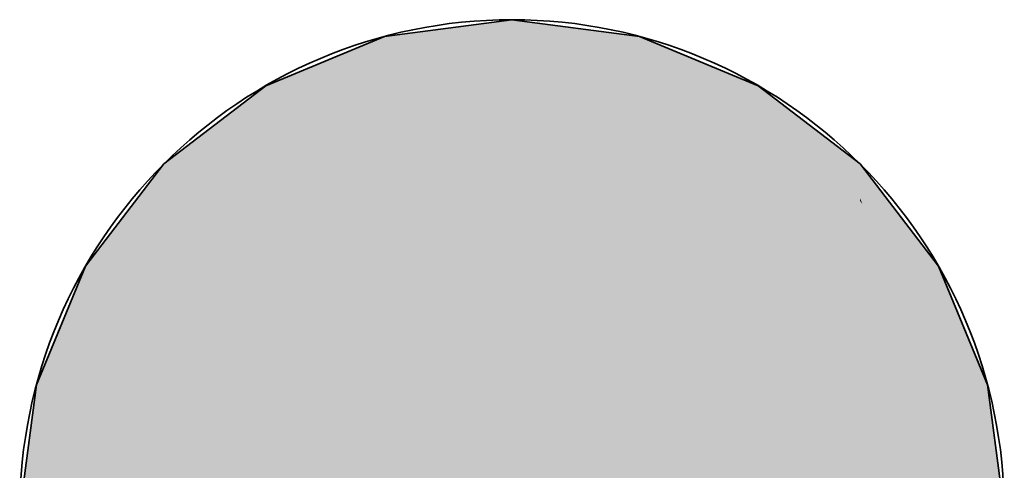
# Model space of a CAD drawing. Extents: x -459 to 541, y -543 to 550.
# Tile 27 of 256: x -251.18 to -248.74, y 58.19 to 59.31. Entities that reach past the tile are written whole.
import ezdxf

# ---------------------------------------------------------------- set-up
doc = ezdxf.new("R2010")
doc.units = 0
doc.layers.get('0').update_dxf_attribs({"lineweight": 35})
doc.layers.add('0-Shading', color=7, linetype='Continuous', lineweight=35)
doc.layers.add('H_Vorlauf', color=1, linetype='Continuous', lineweight=35, true_color=0xff0000)

# ---------------------------------------------------------------- blocks, each defined once
blk = doc.blocks.new('3D-Ansicht-A07ALAKN1N', base_point=(-283.1415, -11.0399))
at = {"layer": '0-Shading', "color": 14, "true_color": 0x900000}
for points in [[(-250.2751, 59.1654), (-249.9594, 59.2056), (-250.2751, 59.2679), (-249.9594, 59.3095)], [(-249.9594, 59.3095), (-249.9594, 59.2056), (-249.734, 59.2798), (-249.6591, 59.1674)], [(-249.6591, 59.1674), (-249.6436, 59.1654), (-249.734, 59.2798), (-249.6436, 59.2679)]]:
    blk.add_solid(points, dxfattribs=at)
at = {"layer": '0-Shading', "color": 14, "true_color": 0x8e0000}
for points in [[(-250.2972, 59.1566), (-250.2751, 59.1654), (-250.3467, 59.2383), (-250.2751, 59.2679)], [(-249.6436, 59.1654), (-249.3494, 59.0477), (-249.6436, 59.2679), (-249.3494, 59.146)], [(-250.5694, 59.146), (-250.5694, 59.0477), (-250.3467, 59.2383), (-250.2972, 59.1566)]]:
    blk.add_solid(points, dxfattribs=at)
at = {"layer": '0-Shading', "color": 14, "true_color": 0xaf0000}
for points in [[(-250.2751, 59.1654), (-249.9594, 58.9009), (-249.9594, 59.2056)], [(-249.9594, 59.2056), (-249.6436, 59.1143), (-249.6591, 59.1674)], [(-249.9594, 59.2056), (-249.9594, 58.9009), (-249.6436, 59.1143), (-249.6436, 58.8649)], [(-250.2751, 59.1654), (-250.2751, 59.0714), (-249.9594, 58.9009), (-250.225, 58.8706)], [(-249.6436, 59.1143), (-249.6436, 59.1654), (-249.6591, 59.1674)], [(-250.2751, 59.0714), (-250.2751, 58.8649), (-250.225, 58.8706)], [(-250.8289, 58.1572), (-250.822, 58.1635), (-250.8867, 58.5184), (-250.822, 58.5914)], [(-249.0967, 58.5914), (-249.0967, 58.1635), (-248.9985, 58.4806), (-248.9116, 57.9929)], [(-251.0159, 58.3726), (-251.0159, 57.9848), (-250.8867, 58.5184), (-250.8289, 58.1572)], [(-248.9116, 57.9929), (-248.9028, 57.9848), (-248.9985, 58.4806), (-248.9028, 58.3726)]]:
    blk.add_solid(points, dxfattribs=at)
at = {"layer": '0-Shading', "color": 14, "true_color": 0x8c0000}
for points in [[(-250.5911, 59.0316), (-250.5694, 59.0477), (-250.6526, 59.0822), (-250.5694, 59.146)], [(-249.3494, 59.146), (-249.0967, 58.867), (-249.1767, 59.0135)], [(-249.3494, 59.146), (-249.3494, 59.0477), (-249.0967, 58.867), (-249.0967, 58.8604)], [(-250.822, 58.9522), (-250.822, 58.8604), (-250.6526, 59.0822), (-250.5911, 59.0316)], [(-249.0967, 58.867), (-249.0967, 58.9522), (-249.1767, 59.0135)]]:
    blk.add_solid(points, dxfattribs=at)
at = {"layer": '0-Shading', "color": 14, "true_color": 0xac0000}
for points in [[(-250.5694, 59.0477), (-250.2751, 59.0714), (-250.2972, 59.1566)], [(-250.2751, 59.0714), (-250.2751, 59.1654), (-250.2972, 59.1566)], [(-249.6436, 59.1654), (-249.3494, 58.7593), (-249.3494, 59.0477)], [(-249.6436, 59.1654), (-249.6436, 59.1143), (-249.3494, 58.7593), (-249.567, 58.8374)], [(-249.6436, 59.1143), (-249.6436, 58.8649), (-249.567, 58.8374)], [(-250.2751, 59.0714), (-250.5694, 59.0477), (-250.4557, 58.8001), (-250.5694, 58.996)], [(-250.2751, 59.0714), (-250.4557, 58.8001), (-250.2751, 58.8649)], [(-250.5694, 58.996), (-250.5694, 58.7593), (-250.4557, 58.8001)]]:
    blk.add_solid(points, dxfattribs=at)
at = {"layer": '0-Shading', "color": 14, "true_color": 0xa60000}
for points in [[(-250.822, 58.8604), (-250.5694, 58.996), (-250.5911, 59.0316)], [(-250.5694, 58.996), (-250.5694, 59.0477), (-250.5911, 59.0316)], [(-249.3494, 58.7593), (-249.0967, 58.5914), (-249.3494, 59.0477), (-249.0967, 58.8604)], [(-250.822, 58.8604), (-250.822, 58.5914), (-250.5694, 58.996), (-250.5694, 58.7593)]]:
    blk.add_solid(points, dxfattribs=at)
at = {"layer": '0-Shading', "color": 16, "true_color": 0x890000}
for points in [[(-250.9257, 58.7299), (-250.822, 58.8604), (-250.9453, 58.7915), (-250.822, 58.9522)], [(-249.0967, 58.9522), (-248.9028, 58.6163), (-248.9028, 58.6995)], [(-249.0967, 58.9522), (-249.0967, 58.867), (-248.9028, 58.6163), (-249.0905, 58.8526)], [(-249.0967, 58.867), (-249.0967, 58.8604), (-249.0905, 58.8526)], [(-251.0159, 58.6995), (-251.0159, 58.6163), (-250.9453, 58.7915), (-250.9257, 58.7299)]]:
    blk.add_solid(points, dxfattribs=at)
at = {"layer": '0-Shading', "color": 12, "true_color": 0xcc0000}
for points in [[(-250.1351, 58.3998), (-249.9594, 58.4162), (-250.225, 58.8706), (-249.9594, 58.9009)], [(-249.9594, 58.4162), (-249.6436, 58.3868), (-249.9594, 58.9009), (-249.6436, 58.8649)], [(-250.225, 58.8706), (-250.2751, 58.8649), (-250.2494, 58.3892), (-250.2751, 58.4416)], [(-250.225, 58.8706), (-250.2494, 58.3892), (-250.1351, 58.3998)], [(-250.2751, 58.4416), (-250.2751, 58.3868), (-250.2494, 58.3892)]]:
    blk.add_solid(points, dxfattribs=at)
at = {"layer": '0-Shading', "color": 14, "true_color": 0x9d0000}
for points in [[(-250.8867, 58.5184), (-250.822, 58.5914), (-250.9257, 58.7299), (-250.822, 58.8604)], [(-249.0967, 58.8604), (-249.0967, 58.5914), (-249.0905, 58.8526), (-248.9985, 58.4806)], [(-248.9985, 58.4806), (-248.9028, 58.3726), (-249.0905, 58.8526), (-248.9028, 58.6163)], [(-251.0159, 58.6163), (-251.0159, 58.3726), (-250.9257, 58.7299), (-250.8867, 58.5184)], [(-251.1378, 57.7768), (-251.0159, 57.9848), (-251.1378, 58.1178), (-251.0159, 58.3726)], [(-248.9028, 57.9848), (-248.7809, 57.7768), (-248.9028, 58.3726), (-248.7809, 58.1178)]]:
    blk.add_solid(points, dxfattribs=at)
at = {"layer": '0-Shading', "color": 12, "true_color": 0xc70000}
for points in [[(-250.2751, 58.4416), (-250.2751, 58.8649), (-250.4557, 58.8001)], [(-249.6436, 58.8649), (-249.6436, 58.3868), (-249.567, 58.8374), (-249.4667, 58.3349)], [(-249.4667, 58.3349), (-249.3494, 58.3006), (-249.567, 58.8374), (-249.3494, 58.7593)], [(-250.5694, 58.7593), (-250.2751, 58.4416), (-250.4557, 58.8001)], [(-250.5694, 58.7593), (-250.5694, 58.3006), (-250.2751, 58.4416), (-250.2751, 58.3868)]]:
    blk.add_solid(points, dxfattribs=at)
at = {"layer": '0-Shading', "color": 12, "true_color": 0xbd0000}
for points in [[(-250.822, 58.1635), (-250.5694, 58.3006), (-250.822, 58.5914), (-250.5694, 58.7593)], [(-249.3494, 58.3006), (-249.0967, 58.1635), (-249.3494, 58.7593), (-249.0967, 58.5914)]]:
    blk.add_solid(points, dxfattribs=at)
at = {"layer": '0-Shading', "color": 16, "true_color": 0x850000}
for points in [[(-251.1378, 58.3321), (-251.0159, 58.6163), (-251.1378, 58.4052), (-251.0159, 58.6995)], [(-248.9028, 58.6163), (-248.7809, 58.3321), (-248.9028, 58.6995), (-248.7809, 58.4052)], [(-251.1794, 57.8443), (-251.1378, 58.1178), (-251.1794, 58.0271), (-251.1378, 58.3321)], [(-248.7809, 58.1178), (-248.7394, 57.8443), (-248.7809, 58.3321), (-248.7394, 58.0271)]]:
    blk.add_solid(points, dxfattribs=at)
at = {"layer": '0-Shading', "color": 14, "true_color": 0x920000}
for points in [[(-251.1378, 58.1178), (-251.0159, 58.3726), (-251.1378, 58.3321), (-251.0159, 58.6163)], [(-248.9028, 58.3726), (-248.7809, 58.1178), (-248.9028, 58.6163), (-248.7809, 58.3321)]]:
    blk.add_solid(points, dxfattribs=at)
at = {"layer": '0-Shading', "color": 12, "true_color": 0xe30000}
for points in [[(-250.1351, 58.3998), (-249.9594, 57.7845), (-249.9594, 58.4162)], [(-249.9594, 57.7845), (-249.6436, 57.7637), (-249.9594, 58.4162), (-249.6436, 58.3868)], [(-250.1351, 58.3998), (-250.2494, 58.3892), (-250.0697, 57.9986)], [(-250.1351, 58.3998), (-250.0697, 57.9986), (-249.9594, 57.7845), (-249.9708, 57.7837)], [(-250.2494, 58.3892), (-250.2751, 58.3868), (-250.034, 57.7796), (-250.2751, 57.7637)], [(-250.2494, 58.3892), (-250.034, 57.7796), (-250.0697, 57.9986)]]:
    blk.add_solid(points, dxfattribs=at)
at = {"layer": '0-Shading', "color": 16, "true_color": 0x810000}
for points in [[(-251.1794, 58.0271), (-251.1378, 58.3321), (-251.1794, 58.0895), (-251.1378, 58.4052)], [(-248.7809, 58.3321), (-248.7394, 58.0271), (-248.7809, 58.4052), (-248.7394, 58.0895)]]:
    blk.add_solid(points, dxfattribs=at)
at = {"layer": '0-Shading', "color": 12, "true_color": 0xdd0000}
for points in [[(-250.5694, 57.7028), (-250.2751, 57.7637), (-250.5694, 58.3006), (-250.2751, 58.3868)], [(-249.6436, 58.3868), (-249.6436, 57.7637), (-249.4667, 58.3349), (-249.3656, 57.7061)], [(-249.3656, 57.7061), (-249.3494, 57.7028), (-249.4667, 58.3349), (-249.3494, 58.3006)]]:
    blk.add_solid(points, dxfattribs=at)
at = {"layer": '0-Shading', "color": 12, "true_color": 0xd00000}
for points in [[(-250.822, 58.1635), (-250.5694, 57.7028), (-250.5694, 58.3006)], [(-249.3494, 57.7028), (-249.0967, 57.6058), (-249.3494, 58.3006), (-249.0967, 58.1635)]]:
    blk.add_solid(points, dxfattribs=at)
blk = doc.blocks.new('Geometrie-A07ALD2Z1N', base_point=(-283.1415, 32.2695))
at = {"layer": 'H_Vorlauf', "lineweight": -2}
for p, q in [((-249.9594, 59.3095), (-250.2751, 59.2679)), ((-249.6436, 59.2679), (-249.9594, 59.3095)), ((-250.2751, 59.2679), (-250.5694, 59.146)), ((-249.3494, 59.146), (-249.6436, 59.2679)), ((-250.5694, 59.146), (-250.822, 58.9522)), ((-249.0967, 58.9522), (-249.3494, 59.146)), ((-250.822, 58.9522), (-251.0159, 58.6995)), ((-248.9028, 58.6995), (-249.0967, 58.9522)), ((-251.0159, 58.6995), (-251.1378, 58.4052)), ((-248.7809, 58.4052), (-248.9028, 58.6995)), ((-251.1378, 58.4052), (-251.1794, 58.0895)), ((-248.7394, 58.0895), (-248.7809, 58.4052))]:
    blk.add_line(p, q, dxfattribs=at)
blk.add_circle((-249.9594, 58.0895), 1.22, dxfattribs=at)
blk.add_circle((-249.9594, 58.0895), 1.22, dxfattribs=at)
blk.add_circle((-249.9594, 58.0895), 1.22, dxfattribs=at)
blk.add_circle((-249.9594, 58.0895), 1.22, dxfattribs=at)

msp = doc.modelspace()

# ---------------------------------------------------------------- block references
msp.add_blockref('3D-Ansicht-A07ALAKN1N', (-283.1415, -11.0399))
at = {"linetype": 'Continuous', "ltscale": 0.35}
msp.add_blockref('Geometrie-A07ALD2Z1N', (-283.1415, 32.2695), dxfattribs=at)

doc.saveas('drawing.dxf')
